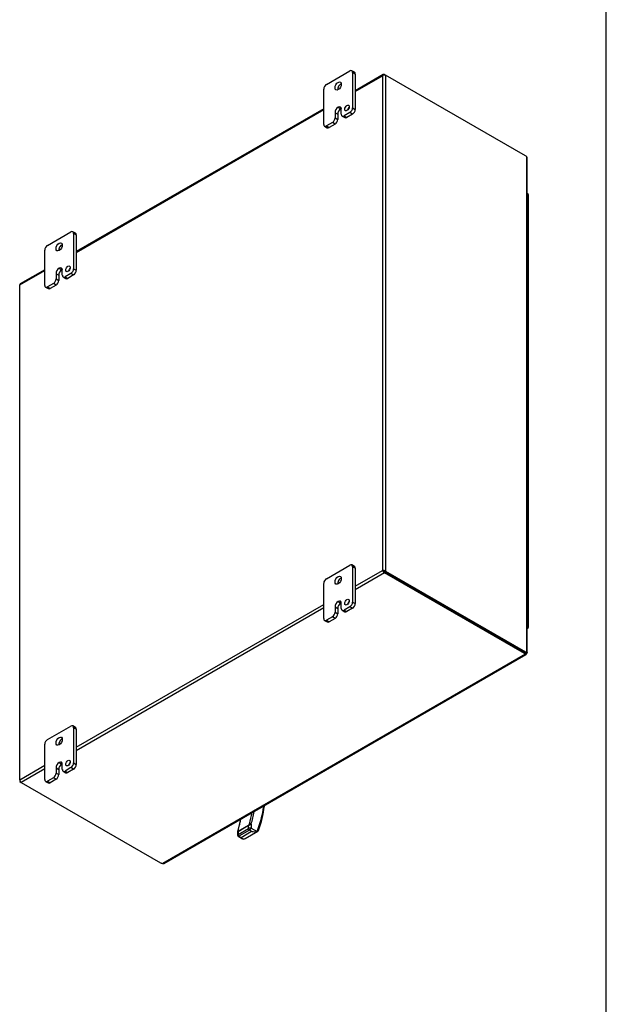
# Model space of a CAD drawing. Header units: inches. Extents: x 1 to 240, y -1 to 159.
# Tile 71 of 103: x 211 to 240, y 61 to 109. Entities that reach past the tile are written whole.
import ezdxf

# ---------------------------------------------------------------- set-up
doc = ezdxf.new("R2010")
doc.units = ezdxf.units.IN
doc.header["$MEASUREMENT"] = 0
for name, color, linetype in [('COM43552', 7, 'Continuous'), ('COM43581', 7, 'Continuous'), ('COM70657-10', 7, 'Continuous'), ('COM70662-26C', 7, 'Continuous'), ('Default', 7, 'Continuous'), ('FET07710', 7, 'Continuous'), ('HAN13060', 7, 'Continuous'), ('HNG10620-26B', 7, 'Continuous'), ('HNG10620-26P', 7, 'Continuous'), ('PKT99', 7, 'Continuous')]:
    doc.layers.add(name, color=color, linetype=linetype)

# ---------------------------------------------------------------- blocks, each defined once
blk = doc.blocks.new('SE2')
at = {"layer": 'COM43552', "color": 7, "linetype": 'Continuous'}
for p, q in [((228.608, 106.66), (227.235, 105.868)), ((227.235, 105.831), (228.573, 106.603)), ((228.573, 106.603), (228.573, 82.285)), ((228.675, 106.662), (228.726, 106.633)), ((228.675, 106.662), (228.675, 106.638)), ((235.594, 102.667), (228.726, 106.633)), ((228.726, 106.633), (228.726, 82.256)), ((225.689, 104.975), (213.535, 97.958)), ((213.535, 97.921), (225.689, 104.938)), ((235.644, 102.63), (235.644, 78.27)), ((235.676, 78.241), (235.676, 102.571)), ((210.757, 96.318), (211.988, 97.028)), ((211.988, 97.065), (210.78, 96.367)), ((210.757, 71.999), (210.757, 96.318)), ((227.235, 81.513), (228.573, 82.285)), ((228.624, 82.256), (228.573, 82.285)), ((228.675, 82.167), (227.235, 81.336)), ((228.726, 82.256), (228.675, 82.226)), ((228.675, 82.226), (235.543, 78.261)), ((228.675, 82.167), (228.675, 82.226)), ((235.543, 78.261), (228.675, 82.226)), ((235.543, 78.202), (228.675, 82.167)), ((228.726, 82.256), (235.594, 78.29)), ((213.535, 73.603), (225.689, 80.62)), ((225.689, 80.443), (213.535, 73.426)), ((234.742, 78.723), (234.767, 78.709)), ((234.742, 78.723), (234.742, 78.723)), ((234.742, 78.723), (234.742, 78.723)), ((235.586, 78.169), (217.773, 67.885)), ((217.85, 67.893), (235.627, 78.156)), ((235.594, 78.29), (235.543, 78.261)), ((235.543, 78.202), (235.543, 78.261)), ((235.586, 78.228), (235.586, 78.169)), ((235.593, 78.24), (235.644, 78.27)), ((235.618, 78.2), (235.593, 78.214)), ((235.593, 78.213), (235.627, 78.193)), ((235.633, 78.227), (235.608, 78.241)), ((235.609, 78.241), (235.644, 78.222)), ((210.757, 71.999), (211.988, 72.71)), ((211.988, 72.534), (210.834, 71.867)), ((210.834, 71.867), (217.668, 67.921))]:
    blk.add_line(p, q, dxfattribs=at)
for centre, radius, start, end in [((228.679, 106.464), 0.175, 74.556, 127.165), ((228.62, 82.116), 0.175, 52.835, 105.444), ((228.743, 82.329), 0.175, 194.556, 247.165), ((228.61, 82.173), 0.0836, 39.5006, 80.653), ((228.688, 82.309), 0.0836, 219.347, 260.4994)]:
    blk.add_arc(centre, radius, start, end, dxfattribs=at)
for centre, major_axis, start_param, end_param in [((235.594, 102.463), (-0.125, 0.217), 5.211686, 5.497787), ((210.834, 96.274), (0.054, -0.0935), 3.141593, 3.926991), ((235.543, 78.465), (0.125, -0.217), 5.497787, 5.783888), ((235.366, 78.159), (0.25, 0), 0.499297, 0.785398), ((235.366, 78.1), (0.25, 0), 0.499297, 0.785398), ((235.594, 78.494), (0.125, -0.217), 5.497787, 5.783888), ((235.493, 77.983), (-0.125, -0.217), 3.058807, 3.141593), ((235.758, 78.443), (0.125, 0.217), 3.141593, 3.224378), ((210.834, 71.955), (0.054, -0.0935), 3.926991, 5.497787), ((217.844, 68.023), (-0.25, 0), 0.785398, 1.283001)]:
    blk.add_ellipse(centre, major_axis=major_axis, ratio=0.57735, start_param=start_param, end_param=end_param, dxfattribs=at)
for points, knots in [([(228.675, 106.662), (228.662, 106.667), (228.65, 106.669), (228.628, 106.668), (228.617, 106.666), (228.599, 106.655), (228.591, 106.647), (228.579, 106.628), (228.575, 106.616), (228.573, 106.603)], [0, 0, 0, 0, 0.25, 0.25, 0.5, 0.5, 0.75, 0.75, 1, 1, 1, 1]), ([(235.676, 102.571), (235.676, 102.575), (235.675, 102.586), (235.67, 102.599), (235.664, 102.609), (235.659, 102.617), (235.652, 102.624), (235.647, 102.628), (235.644, 102.63)], [0.5089047, 0.5089047, 0.5089047, 0.5089047, 0.6083824, 0.7370049, 0.8021193, 0.8676762, 0.9336463, 1, 1, 1, 1]), ([(234.742, 78.723), (234.742, 78.723), (234.742, 78.723), (234.743, 78.722), (234.745, 78.721), (234.747, 78.72)], [0.6220808, 0.6220808, 0.6220808, 0.6220808, 0.75, 0.75, 1, 1, 1, 1]), ([(235.591, 78.218), (235.591, 78.219), (235.591, 78.219), (235.589, 78.222), (235.588, 78.225), (235.586, 78.228)], [0.526026, 0.526026, 0.526026, 0.526026, 0.75, 0.75, 1, 1, 1, 1]), ([(235.627, 78.193), (235.628, 78.192), (235.629, 78.189), (235.631, 78.185), (235.632, 78.182), (235.633, 78.178), (235.634, 78.175), (235.634, 78.171), (235.634, 78.168), (235.633, 78.165), (235.633, 78.163), (235.631, 78.161), (235.63, 78.159), (235.627, 78.156), (235.621, 78.154), (235.613, 78.154), (235.605, 78.157), (235.599, 78.16), (235.593, 78.164), (235.588, 78.167), (235.586, 78.169)], [0, 0, 0, 0, 0.038461, 0.077248, 0.116358, 0.155784, 0.19552, 0.235562, 0.275902, 0.316534, 0.357452, 0.398649, 0.440117, 0.48185, 0.608382, 0.737005, 0.802119, 0.867676, 0.933646, 1, 1, 1, 1]), ([(235.593, 78.213), (235.593, 78.213), (235.593, 78.213), (235.593, 78.214), (235.592, 78.218), (235.591, 78.22)], [0.5158804, 0.5158804, 0.5158804, 0.5158804, 0.5337628, 0.7762076, 1, 1, 1, 1]), ([(235.602, 78.24), (235.605, 78.24), (235.608, 78.241), (235.609, 78.241), (235.609, 78.241), (235.609, 78.241)], [0, 0, 0, 0, 0.2237924, 0.4662372, 0.4841196, 0.4841196, 0.4841196, 0.4841196]), ([(235.644, 78.27), (235.645, 78.269), (235.649, 78.268), (235.653, 78.266), (235.657, 78.264), (235.66, 78.261), (235.663, 78.259), (235.666, 78.257), (235.669, 78.255), (235.671, 78.252), (235.672, 78.25), (235.674, 78.248), (235.675, 78.245), (235.675, 78.243), (235.676, 78.241), (235.675, 78.237), (235.673, 78.232), (235.667, 78.227), (235.66, 78.224), (235.653, 78.222), (235.647, 78.222), (235.644, 78.222)], [0, 0, 0, 0, 0.037972, 0.075822, 0.113545, 0.151136, 0.18859, 0.2259, 0.263061, 0.300068, 0.336915, 0.373599, 0.410113, 0.446452, 0.482612, 0.518588, 0.642813, 0.764547, 0.844286, 0.922785, 1, 1, 1, 1]), ([(217.773, 67.885), (217.775, 67.884), (217.779, 67.883), (217.785, 67.882), (217.791, 67.881), (217.797, 67.88), (217.802, 67.88), (217.808, 67.88), (217.814, 67.881), (217.819, 67.881), (217.824, 67.882), (217.83, 67.884), (217.835, 67.885), (217.84, 67.887), (217.844, 67.89), (217.848, 67.891), (217.85, 67.893), (217.85, 67.893)], [0, 0, 0, 0, 0.0349831, 0.0697648, 0.1043403, 0.138705, 0.1728542, 0.2067832, 0.2404876, 0.2739629, 0.3072049, 0.3402095, 0.3729731, 0.4054921, 0.4377629, 0.4697821, 0.477123, 0.477123, 0.477123, 0.477123])]:
    blk.add_open_spline(points, degree=3, knots=knots, dxfattribs=at)
blk.add_open_spline([(235.593, 78.24), (235.597, 78.24), (235.599, 78.24), (235.601, 78.24)], degree=3, dxfattribs=at)
at = {"layer": 'COM43581', "color": 7, "linetype": 'Continuous'}
for p, q in [((210.757, 71.999), (210.757, 71.911)), ((210.78, 71.924), (210.757, 71.911)), ((210.757, 71.911), (210.834, 71.867)), ((217.702, 67.905), (217.701, 67.904))]:
    blk.add_line(p, q, dxfattribs=at)
blk.add_arc((217.756, 68.039), 0.146, 247.849, 261.8648, dxfattribs=at)
blk.add_ellipse((217.674, 68.122), major_axis=(0.125, -0.217), ratio=0.57735, start_param=-0.785398, end_param=-0.632807, dxfattribs=at)
at = {"layer": 'COM70657-10', "color": 7, "linetype": 'Continuous'}
for p, q in [((235.205, 78.456), (235.205, 78.456)), ((235.228, 78.443), (235.227, 78.443)), ((235.631, 78.217), (235.631, 78.228))]:
    blk.add_line(p, q, dxfattribs=at)
for centre, major_axis, start_param, end_param in [((235.549, 78.261), (-0.054, 0.0935), 3.141593, 3.185075), ((235.523, 78.217), (-0.108, 0), 2.788393, 3.341852)]:
    blk.add_ellipse(centre, major_axis=major_axis, ratio=0.57735, start_param=start_param, end_param=end_param, dxfattribs=at)
at = {"layer": 'COM70662-26C', "color": 7, "linetype": 'Continuous'}
for p, q in [((235.748, 99.918), (235.748, 100.734)), ((235.748, 98.285), (235.748, 99.101)), ((235.748, 96.652), (235.748, 97.468)), ((235.748, 95.019), (235.748, 95.835)), ((235.748, 93.386), (235.748, 94.202)), ((235.748, 91.753), (235.748, 92.569)), ((235.748, 90.12), (235.748, 90.936)), ((235.748, 88.487), (235.748, 89.303)), ((235.748, 86.854), (235.748, 87.67)), ((235.748, 85.221), (235.748, 86.037)), ((235.748, 83.588), (235.748, 84.404)), ((235.748, 81.955), (235.748, 82.771)), ((235.748, 80.322), (235.748, 81.138))]:
    blk.add_line(p, q, dxfattribs=at)
for centre in [(235.594, 100.734), (235.594, 99.918), (235.594, 99.101), (235.594, 98.285), (235.594, 97.468), (235.594, 96.652), (235.594, 95.835), (235.594, 95.019), (235.594, 94.202), (235.594, 93.386), (235.594, 92.569), (235.594, 91.753), (235.594, 90.936), (235.594, 90.12), (235.594, 89.303), (235.594, 88.487), (235.594, 87.67), (235.594, 86.854), (235.594, 86.037), (235.594, 85.221), (235.594, 84.404), (235.594, 83.588), (235.594, 82.771), (235.594, 81.955), (235.594, 81.138), (235.594, 80.322)]:
    blk.add_ellipse(centre, major_axis=(0.154, 0), ratio=0.57735, start_param=0, end_param=1.01087, dxfattribs=at)
at = {"layer": 'FET07710', "color": 7, "linetype": 'Continuous'}
for p, q in [((225.821, 106.174), (226.97, 106.838)), ((227.196, 106.771), (227.064, 106.847)), ((227.103, 106.761), (227.103, 105.026)), ((227.235, 106.685), (227.103, 106.761)), ((227.235, 106.685), (227.235, 104.95)), ((225.689, 104.21), (225.689, 105.945)), ((226.396, 105.051), (226.396, 105.051)), ((226.396, 105.051), (226.528, 104.975)), ((226.396, 105.051), (226.528, 104.975)), ((227.103, 105.026), (227.235, 104.95)), ((226.242, 104.784), (226.242, 104.529)), ((226.242, 104.784), (226.374, 104.708)), ((226.242, 104.529), (226.374, 104.452)), ((226.374, 104.708), (226.374, 104.452)), ((226.528, 104.975), (226.528, 104.975)), ((226.55, 104.707), (226.55, 104.962)), ((226.589, 104.621), (226.721, 104.545)), ((226.97, 104.796), (226.683, 104.63)), ((226.683, 104.63), (226.815, 104.554)), ((227.102, 104.72), (226.815, 104.554)), ((227.102, 104.72), (226.97, 104.796)), ((225.727, 104.124), (225.86, 104.047)), ((226.109, 104.299), (225.821, 104.133)), ((225.821, 104.133), (225.953, 104.057)), ((226.241, 104.223), (225.953, 104.057)), ((226.241, 104.223), (226.109, 104.299)), ((212.121, 98.264), (213.27, 98.928)), ((213.496, 98.861), (213.364, 98.937)), ((213.403, 98.851), (213.403, 97.116)), ((213.535, 98.775), (213.403, 98.851)), ((213.535, 98.775), (213.535, 97.04)), ((211.988, 96.3), (211.988, 98.035)), ((212.541, 96.874), (212.541, 96.619)), ((212.541, 96.874), (212.674, 96.798)), ((212.674, 96.798), (212.674, 96.543)), ((212.696, 97.141), (212.695, 97.141)), ((212.695, 97.141), (212.828, 97.065)), ((212.696, 97.141), (212.828, 97.065)), ((212.828, 97.065), (212.828, 97.065)), ((212.85, 96.797), (212.85, 97.052)), ((213.27, 96.887), (212.983, 96.721)), ((213.402, 96.81), (213.115, 96.644)), ((213.402, 96.81), (213.27, 96.887)), ((213.403, 97.116), (213.535, 97.04)), ((212.409, 96.389), (212.121, 96.223)), ((212.541, 96.313), (212.253, 96.147)), ((212.541, 96.313), (212.409, 96.389)), ((212.541, 96.619), (212.674, 96.543)), ((212.889, 96.711), (213.021, 96.635)), ((212.983, 96.721), (213.115, 96.644)), ((212.027, 96.214), (212.159, 96.138)), ((212.121, 96.223), (212.253, 96.147)), ((225.821, 81.884), (226.97, 82.547)), ((227.196, 82.48), (227.064, 82.556)), ((227.103, 82.471), (227.103, 80.735)), ((227.235, 82.394), (227.103, 82.471)), ((227.235, 82.394), (227.235, 80.659)), ((225.689, 79.919), (225.689, 81.654)), ((226.242, 80.493), (226.242, 80.238)), ((226.242, 80.493), (226.374, 80.417)), ((226.374, 80.417), (226.374, 80.162)), ((226.396, 80.761), (226.396, 80.76)), ((226.396, 80.761), (226.528, 80.684)), ((226.396, 80.76), (226.528, 80.684)), ((226.528, 80.684), (226.528, 80.684)), ((226.55, 80.416), (226.55, 80.672)), ((226.97, 80.506), (226.683, 80.34)), ((226.683, 80.34), (226.815, 80.264)), ((227.102, 80.429), (226.815, 80.264)), ((227.102, 80.429), (226.97, 80.506)), ((227.103, 80.735), (227.235, 80.659)), ((226.109, 80.009), (225.821, 79.842)), ((226.241, 79.932), (225.953, 79.766)), ((226.241, 79.932), (226.109, 80.009)), ((226.242, 80.238), (226.374, 80.162)), ((226.589, 80.331), (226.721, 80.254)), ((225.727, 79.833), (225.86, 79.757)), ((225.821, 79.842), (225.953, 79.766)), ((212.121, 73.974), (213.27, 74.637)), ((213.496, 74.57), (213.364, 74.647)), ((213.403, 74.561), (213.403, 72.826)), ((213.535, 74.484), (213.403, 74.561)), ((213.535, 74.484), (213.535, 72.749)), ((211.988, 72.009), (211.988, 73.744)), ((212.696, 72.851), (212.695, 72.851)), ((212.695, 72.851), (212.828, 72.774)), ((212.696, 72.851), (212.828, 72.774)), ((212.828, 72.774), (212.828, 72.774)), ((212.85, 72.507), (212.85, 72.762)), ((213.27, 72.596), (212.983, 72.43)), ((213.402, 72.52), (213.27, 72.596)), ((213.403, 72.826), (213.535, 72.749)), ((212.541, 72.584), (212.541, 72.328)), ((212.541, 72.584), (212.674, 72.507)), ((212.541, 72.328), (212.674, 72.252)), ((212.674, 72.507), (212.674, 72.252)), ((212.889, 72.421), (213.021, 72.344)), ((212.983, 72.43), (213.115, 72.354)), ((213.402, 72.52), (213.115, 72.354)), ((212.027, 71.923), (212.159, 71.847)), ((212.409, 72.099), (212.121, 71.933)), ((212.121, 71.933), (212.253, 71.856)), ((212.541, 72.022), (212.253, 71.856)), ((212.541, 72.022), (212.409, 72.099))]:
    blk.add_line(p, q, dxfattribs=at)
for centre, major_axis, start_param, end_param in [((226.97, 106.685), (-0.094, -0.162), 2.356194, 3.926991), ((227.102, 106.608), (-0.094, -0.162), 2.356194, 3.141593), ((225.821, 106.021), (0.094, 0.162), 0.785398, 2.356194), ((226.528, 106.021), (0.109, 0.189), 0.649107, 2.492486), ((226.396, 104.873), (0.109, 0.189), 0.785398, 2.356194), ((226.396, 104.873), (-0.109, -0.189), 2.356194, 3.926991), ((226.959, 104.943), (0.078, 0.135), 1.008936, 2.132657), ((226.97, 104.949), (-0.094, -0.162), 0.785398, 2.356194), ((226.109, 104.452), (-0.094, -0.162), 0.785398, 2.356194), ((226.528, 104.797), (0.109, 0.189), 0.785398, 2.356194), ((226.528, 104.797), (-0.109, -0.189), 3.793313, 3.926991), ((226.683, 104.784), (0.094, 0.162), 2.356194, 3.926991), ((226.815, 104.707), (0.094, 0.162), 3.141593, 3.926991), ((227.102, 104.873), (0.094, 0.162), 3.926991, 5.497787), ((225.821, 104.286), (0.094, 0.162), 2.356194, 3.926991), ((225.953, 104.21), (0.094, 0.162), 3.141593, 3.926991), ((226.241, 104.376), (0.094, 0.162), 3.926991, 5.497787), ((213.27, 98.775), (-0.094, -0.162), 2.356194, 3.926991), ((213.402, 98.698), (-0.094, -0.162), 2.356194, 3.141593), ((212.121, 98.111), (0.094, 0.162), 0.785398, 2.356194), ((212.828, 98.112), (0.109, 0.189), 0.649107, 2.492486), ((212.695, 96.963), (0.109, 0.189), 0.785398, 2.356194), ((212.828, 96.887), (0.109, 0.189), 0.785398, 2.356194), ((212.696, 96.963), (-0.109, -0.189), 2.356194, 3.926991), ((212.828, 96.887), (-0.109, -0.189), 3.793313, 3.926991), ((212.983, 96.874), (0.094, 0.162), 2.356194, 3.926991), ((213.259, 97.033), (0.078, 0.135), 1.008936, 2.132657), ((213.27, 97.04), (-0.094, -0.162), 0.785398, 2.356194), ((213.402, 96.963), (0.094, 0.162), 3.926991, 5.497787), ((212.409, 96.542), (-0.094, -0.162), 0.785398, 2.356194), ((212.541, 96.466), (0.094, 0.162), 3.926991, 5.497787), ((213.115, 96.797), (0.094, 0.162), 3.141593, 3.926991), ((212.121, 96.376), (0.094, 0.162), 2.356194, 3.926991), ((212.253, 96.3), (0.094, 0.162), 3.141593, 3.926991), ((226.97, 82.394), (-0.094, -0.162), 2.356194, 3.926991), ((227.102, 82.318), (-0.094, -0.162), 2.356194, 3.141593), ((225.821, 81.731), (0.094, 0.162), 0.785398, 2.356194), ((226.528, 81.731), (0.109, 0.189), 0.649107, 2.492486), ((226.396, 80.582), (0.109, 0.189), 0.785398, 2.356194), ((226.528, 80.506), (0.109, 0.189), 0.785398, 2.356194), ((226.396, 80.583), (-0.109, -0.189), 2.356194, 3.926991), ((226.528, 80.506), (-0.109, -0.189), 3.793313, 3.926991), ((226.683, 80.493), (0.094, 0.162), 2.356194, 3.926991), ((226.959, 80.653), (0.078, 0.135), 1.008936, 2.132657), ((226.97, 80.659), (-0.094, -0.162), 0.785398, 2.356194), ((227.102, 80.583), (0.094, 0.162), 3.926991, 5.497787), ((225.821, 79.995), (0.094, 0.162), 2.356194, 3.926991), ((226.109, 80.162), (-0.094, -0.162), 0.785398, 2.356194), ((226.241, 80.085), (0.094, 0.162), 3.926991, 5.497787), ((226.815, 80.417), (0.094, 0.162), 3.141593, 3.926991), ((225.953, 79.919), (0.094, 0.162), 3.141593, 3.926991), ((213.27, 74.484), (-0.094, -0.162), 2.356194, 3.926991), ((213.402, 74.408), (-0.094, -0.162), 2.356194, 3.141593), ((212.121, 73.821), (0.094, 0.162), 0.785398, 2.356194), ((212.828, 73.821), (0.109, 0.189), 0.63121, 2.492486), ((212.695, 72.673), (0.109, 0.189), 0.785398, 2.356194), ((212.828, 72.596), (0.109, 0.189), 0.785398, 2.356194), ((212.696, 72.673), (-0.109, -0.189), 2.356194, 3.926991), ((212.828, 72.596), (-0.109, -0.189), 3.793313, 3.926991), ((213.259, 72.743), (0.078, 0.135), 1.008936, 2.132657), ((213.27, 72.749), (-0.094, -0.162), 0.785398, 2.356194), ((213.402, 72.673), (0.094, 0.162), 3.926991, 5.497787), ((212.409, 72.252), (-0.094, -0.162), 0.785398, 2.356194), ((212.541, 72.175), (0.094, 0.162), 3.926991, 5.497787), ((212.983, 72.583), (0.094, 0.162), 2.356194, 3.926991), ((213.115, 72.507), (0.094, 0.162), 3.141593, 3.926991), ((212.121, 72.086), (0.094, 0.162), 2.356194, 3.926991), ((212.253, 72.009), (0.094, 0.162), 3.141593, 3.926991)]:
    blk.add_ellipse(centre, major_axis=major_axis, ratio=0.57735, start_param=start_param, end_param=end_param, dxfattribs=at)
for centre, major_axis in [((226.396, 106.098), (0.109, 0.189)), ((226.827, 105.02), (0.078, 0.135)), ((212.695, 98.188), (0.109, 0.189)), ((213.126, 97.11), (0.078, 0.135)), ((226.396, 81.807), (0.109, 0.189)), ((226.827, 80.729), (0.078, 0.135)), ((212.695, 73.897), (0.109, 0.189)), ((213.126, 72.819), (0.078, 0.135))]:
    blk.add_ellipse(centre, major_axis=major_axis, ratio=0.57735, dxfattribs=at)
at = {"layer": 'HAN13060', "color": 7, "linetype": 'Continuous'}
for p, q in [((222.771, 70.704), (222.771, 70.734)), ((221.995, 69.748), (221.479, 69.45)), ((221.481, 69.464), (221.997, 69.762)), ((221.995, 69.602), (221.995, 69.748)), ((222.123, 69.826), (222.123, 69.627)), ((221.453, 69.436), (221.453, 69.275)), ((221.479, 69.304), (221.995, 69.602)), ((221.479, 69.45), (221.479, 69.304)), ((221.483, 69.223), (221.698, 69.099)), ((222.038, 69.529), (221.522, 69.231)), ((221.522, 69.231), (221.631, 69.168)), ((221.631, 69.168), (222.147, 69.466)), ((221.826, 69.111), (222.452, 69.473)), ((222.147, 69.466), (222.038, 69.529)), ((222.123, 69.627), (222.411, 69.46))]:
    blk.add_line(p, q, dxfattribs=at)
for centre, radius, start, end in [((218.083, 71.216), 4.716, 338.6813, 353.8372), ((220.844, 71.772), 2.329, 299.6363, 303.3086), ((221.637, 69.43), 0.184, 158.686, 178.1303), ((221.513, 69.275), 0.06, 175.7619, 242.0567), ((222.296, 70.067), 0.62, 256.1669, 280.7921), ((222.266, 69.397), 0.158, 22.8372, 23.5971), ((221.654, 69.428), 0.36, 288.5338, 298.5191)]:
    blk.add_arc(centre, radius, start, end, dxfattribs=at)
for centre, major_axis, ratio, start_param, end_param in [((217.618, 74.463), (3.655, -6.33), 0.57735, 0.401537, 0.653039), ((217.701, 73.877), (3.209, -5.557), 0.57735, 0.488515, 0.610707), ((217.743, 73.901), (3.239, -5.609), 0.57735, 0.488515, 0.623818), ((217.142, 73.554), (3.209, -5.557), 0.57735, 0.488515, 0.610707), ((222.038, 69.723), (-0.03, 0.052), 0.57735, 0.473072, 0.785398), ((222.08, 69.801), (0.0573, -0.0179), 0.720992, 0.984842, 2.555639), ((221.543, 69.292), (0.0897, 0.0201), 0.368973, 2.27362, 3.031686), ((221.522, 69.479), (0.0573, -0.0179), 0.720992, 2.555639, 3.131347), ((221.522, 69.425), (-0.03, 0.052), 0.57735, 0.473072, 0.785398), ((221.522, 69.28), (0.03, -0.052), 0.57735, 3.926991, 5.497787), ((221.543, 69.292), (0.0623, 0.0676), 0.368973, 3.233447, 4.009565), ((222.059, 69.59), (-0.0897, -0.0201), 0.368973, 3.844416, 5.415213), ((222.038, 69.578), (0.03, -0.052), 0.57735, 3.926991, 5.497787), ((222.059, 69.59), (0.0623, 0.0676), 0.368973, 4.009565, 5.580361)]:
    blk.add_ellipse(centre, major_axis=major_axis, ratio=ratio, start_param=start_param, end_param=end_param, dxfattribs=at)
for points, knots in [([(222.771, 70.7), (222.771, 70.701), (222.771, 70.702), (222.771, 70.711), (222.769, 70.718), (222.764, 70.726), (222.763, 70.727), (222.762, 70.728)], [0.4553746, 0.4553746, 0.4553746, 0.4553746, 0.5, 0.5, 0.75, 0.75, 0.7908808, 0.7908808, 0.7908808, 0.7908808]), ([(221.595, 70.052), (221.584, 69.985), (221.554, 69.824), (221.507, 69.635), (221.474, 69.527), (221.464, 69.497)], [0.7957598, 0.7957598, 0.7957598, 0.7957598, 0.8663665, 0.9679661, 1, 1, 1, 1]), ([(221.997, 69.762), (221.999, 69.763), (222.001, 69.764), (222.004, 69.767), (222.006, 69.769), (222.01, 69.774), (222.012, 69.778), (222.018, 69.788), (222.022, 69.795), (222.031, 69.815), (222.036, 69.827), (222.04, 69.839)], [0, 0, 0, 0, 0.0625, 0.0625, 0.125, 0.125, 0.25, 0.25, 0.5, 0.5, 1, 1, 1, 1]), ([(221.479, 69.45), (221.474, 69.447), (221.47, 69.444), (221.462, 69.44), (221.459, 69.438), (221.454, 69.436), (221.453, 69.435), (221.453, 69.435)], [0, 0, 0, 0, 0.125, 0.125, 0.25, 0.25, 0.4404776, 0.4404776, 0.4404776, 0.4404776]), ([(221.481, 69.516), (221.477, 69.504), (221.474, 69.493), (221.472, 69.478), (221.472, 69.473), (221.473, 69.467), (221.474, 69.465), (221.475, 69.463), (221.476, 69.462), (221.478, 69.462), (221.48, 69.463), (221.481, 69.464)], [0, 0, 0, 0, 0.5, 0.5, 0.75, 0.75, 0.875, 0.875, 0.9375, 0.9375, 1, 1, 1, 1]), ([(222.412, 69.459), (222.427, 69.462), (222.439, 69.466), (222.454, 69.473), (222.458, 69.476), (222.465, 69.482), (222.468, 69.485), (222.473, 69.492), (222.475, 69.496), (222.477, 69.5)], [0, 0, 0, 0, 0.25, 0.25, 0.375, 0.375, 0.5, 0.5, 0.630066, 0.630066, 0.630066, 0.630066]), ([(221.768, 69.087), (221.753, 69.084), (221.74, 69.084), (221.721, 69.088), (221.715, 69.09), (221.703, 69.095), (221.698, 69.098), (221.682, 69.109), (221.671, 69.119), (221.656, 69.135), (221.651, 69.141), (221.641, 69.154), (221.636, 69.16), (221.631, 69.168)], [0, 0, 0, 0, 0.25, 0.25, 0.375, 0.375, 0.5, 0.5, 0.75, 0.75, 0.875, 0.875, 1, 1, 1, 1])]:
    blk.add_open_spline(points, degree=3, knots=knots, dxfattribs=at)
at = {"layer": 'HNG10620-26B', "color": 7, "linetype": 'Continuous'}
for p, q in [((235.748, 99.101), (235.748, 99.918)), ((235.748, 97.468), (235.748, 98.285)), ((235.748, 95.835), (235.748, 96.652)), ((235.748, 94.202), (235.748, 95.019)), ((235.748, 92.569), (235.748, 93.386)), ((235.748, 90.936), (235.748, 91.753)), ((235.748, 89.303), (235.748, 90.12)), ((235.748, 87.67), (235.748, 88.487)), ((235.748, 86.037), (235.748, 86.854)), ((235.748, 84.404), (235.748, 85.221)), ((235.748, 82.771), (235.748, 83.588)), ((235.748, 81.138), (235.748, 81.955)), ((235.748, 79.505), (235.748, 80.322))]:
    blk.add_line(p, q, dxfattribs=at)
for centre, major_axis, start_param, end_param in [((235.594, 99.918), (-0.154, 0), 3.141593, 4.152463), ((235.594, 99.101), (-0.154, 0), 3.141593, 4.152463), ((235.594, 98.285), (-0.154, 0), 3.141593, 4.152463), ((235.594, 97.468), (-0.154, 0), 3.141593, 4.152463), ((235.594, 96.652), (-0.154, 0), 3.141593, 4.152463), ((235.594, 95.835), (-0.154, 0), 3.141593, 4.152463), ((235.594, 95.019), (-0.154, 0), 3.141593, 4.152463), ((235.594, 94.202), (-0.154, 0), 3.141593, 4.152463), ((235.594, 93.386), (-0.154, 0), 3.141593, 4.152463), ((235.594, 92.569), (-0.154, 0), 3.141593, 4.152463), ((235.594, 91.753), (-0.154, 0), 3.141593, 4.152463), ((235.594, 90.936), (-0.154, 0), 3.141593, 4.152463), ((235.594, 90.12), (-0.154, 0), 3.141593, 4.152463), ((235.594, 89.303), (-0.154, 0), 3.141593, 4.152463), ((235.594, 88.487), (-0.154, 0), 3.141593, 4.152463), ((235.594, 87.67), (-0.154, 0), 3.141593, 4.152463), ((235.594, 86.854), (-0.154, 0), 3.141593, 4.152463), ((235.594, 86.037), (-0.154, 0), 3.141593, 4.152463), ((235.594, 85.221), (-0.154, 0), 3.141593, 4.152463), ((235.594, 84.404), (-0.154, 0), 3.141593, 4.152463), ((235.594, 83.588), (-0.154, 0), 3.141593, 4.152463), ((235.594, 82.771), (-0.154, 0), 3.141593, 4.152463), ((235.594, 81.955), (-0.154, 0), 3.141593, 4.152463), ((235.594, 81.138), (-0.154, 0), 3.141593, 4.152463), ((235.594, 80.322), (-0.154, 0), 3.141593, 4.152463), ((235.594, 79.505), (-0.154, 0), 2.130723, 4.152463), ((235.594, 79.505), (-0.0938, 0), 2.628118, 3.655067)]:
    blk.add_ellipse(centre, major_axis=major_axis, ratio=0.57735, start_param=start_param, end_param=end_param, dxfattribs=at)
at = {"layer": 'HNG10620-26P', "color": 7, "linetype": 'Continuous'}
for start_param, end_param in [(0, 0.513475), (5.76971, 6.283185)]:
    blk.add_ellipse((235.594, 79.505), major_axis=(0.0937, 0), ratio=0.57735, start_param=start_param, end_param=end_param, dxfattribs=at)
at = {"layer": 'PKT99', "color": 7, "linetype": 'Continuous'}
for p, q in [((229.361, 81.83), (229.361, 81.83)), ((229.803, 81.575), (229.803, 81.575)), ((229.891, 81.524), (229.891, 81.524)), ((230.065, 81.423), (230.065, 81.424)), ((230.33, 81.27), (230.33, 81.27)), ((230.415, 81.222), (230.415, 81.221)), ((230.943, 80.917), (230.942, 80.917)), ((231.256, 80.736), (231.256, 80.736)), ((231.345, 80.685), (231.345, 80.684))]:
    blk.add_line(p, q, dxfattribs=at)
blk = doc.blocks.new('BORDER')
at = {"layer": 'Default', "color": 7, "linetype": 'Continuous'}
blk.add_line((0, 0), (0, 27.86), dxfattribs=at)

msp = doc.modelspace()

# ---------------------------------------------------------------- block references
at = {"layer": 'Default', "color": 7, "xscale": 5.7, "yscale": 5.7, "zscale": 5.7}
msp.add_blockref('BORDER', (239.562, 0.401), dxfattribs=at)
at = {"layer": 'Default'}
msp.add_blockref('SE2', (0, 0), dxfattribs=at)

doc.saveas('drawing.dxf')
